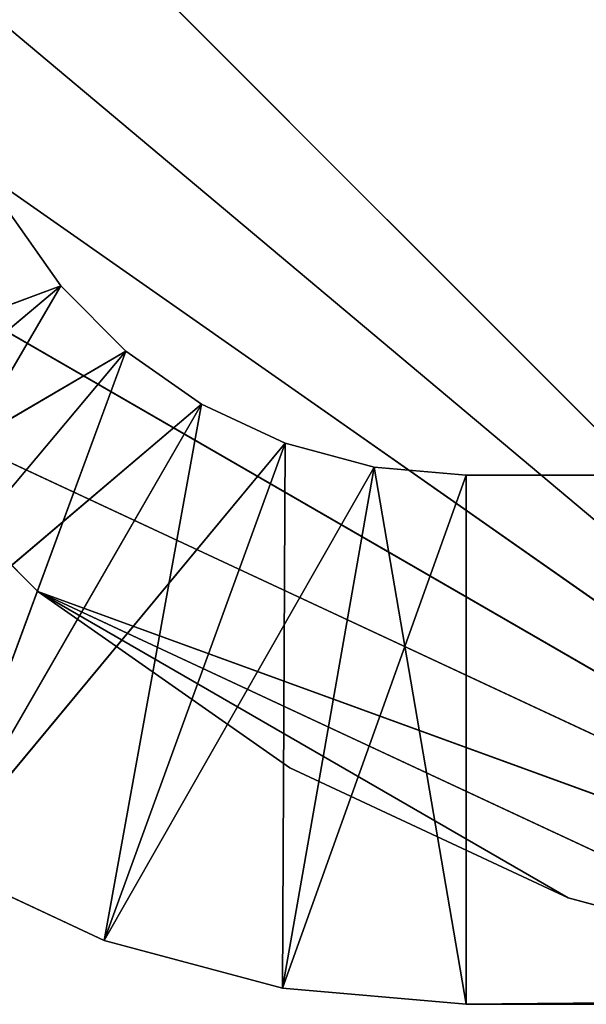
# Model space of a CAD drawing. Header units: centimetres. Extents: x 0.1 to 28.1, y 0.1 to 9.9.
# Tile 2 of 256: x 0.318 to 0.478, y 0.058 to 0.337. Entities that reach past the tile are written whole.
import ezdxf

# ---------------------------------------------------------------- set-up
doc = ezdxf.new("R2010")
doc.units = ezdxf.units.CM
doc.header["$LTSCALE"] = 2.54
doc.layers.get('0').update_dxf_attribs({"true_color": 0xff5454})

# ---------------------------------------------------------------- blocks, each defined once
blk = doc.blocks.new('P__ka na papier toaletowy COVUU.STL')
at = {"color": 0}
for p, q in [((0.64437, 0.05778, 34.05), (0.14437, 0.55778, 34.05)), ((0.64437, 0.05778, 34.05), (0.14437, 0.55778, 34.05)), ((0.14437, 0.55778, 34.25), (0.64437, 0.05778, 34.25)), ((0.14437, 0.55778, 34.25), (0.64437, 0.05778, 34.25)), ((0.15197, 0.47095, 34.05), (0.64437, 0.05778, 34.05)), ((0.15197, 0.47095, 34.05), (0.64437, 0.05778, 34.05)), ((0.15197, 0.47095, 34.25), (0.64437, 0.05778, 34.25)), ((0.15197, 0.47095, 34.25), (0.64437, 0.05778, 34.25)), ((0.17453, 0.38677, 34.05), (0.64437, 0.05778, 34.05)), ((0.17453, 0.38677, 34.05), (0.64437, 0.05778, 34.05)), ((0.17453, 0.38677, 34.25), (0.64437, 0.05778, 34.25)), ((0.17453, 0.38677, 34.25), (0.64437, 0.05778, 34.25)), ((0.21136, 0.30778, 34.05), (0.64437, 0.05778, 34.05)), ((0.21136, 0.30778, 34.05), (0.64437, 0.05778, 34.05)), ((0.21136, 0.30778, 34.25), (0.64437, 0.05778, 34.25)), ((0.21136, 0.30778, 34.25), (0.64437, 0.05778, 34.25)), ((0.31447, 0.28278, 26.95), (0.32946, 0.26136, 26.95)), ((0.32946, 0.26136, 29.45), (0.31447, 0.28278, 29.45)), ((0.31447, 0.28278, 29.45), (0.32946, 0.26136, 26.95)), ((0.31447, 0.28278, 26.95), (0.32946, 0.26136, 26.95)), ((0.31447, 0.28278, 29.45), (0.32946, 0.26136, 26.95)), ((0.32946, 0.26136, 29.45), (0.31447, 0.28278, 29.45)), ((0.18456, 0.20778, 29.45), (0.32946, 0.26136, 29.45)), ((0.18456, 0.20778, 29.45), (0.32946, 0.26136, 29.45)), ((0.21456, 0.16494, 26.95), (0.32946, 0.26136, 26.95)), ((0.21456, 0.16494, 26.95), (0.32946, 0.26136, 26.95)), ((0.21456, 0.16494, 29.45), (0.32946, 0.26136, 29.45)), ((0.21456, 0.16494, 29.45), (0.32946, 0.26136, 29.45)), ((0.25154, 0.12796, 26.95), (0.32946, 0.26136, 26.95)), ((0.25154, 0.12796, 26.95), (0.32946, 0.26136, 26.95)), ((0.32946, 0.26136, 26.95), (0.34795, 0.24287, 26.95)), ((0.34795, 0.24287, 29.45), (0.32946, 0.26136, 29.45)), ((0.32946, 0.26136, 29.45), (0.32946, 0.26136, 26.95)), ((0.32946, 0.26136, 29.45), (0.32946, 0.26136, 26.95)), ((0.32946, 0.26136, 29.45), (0.34795, 0.24287, 26.95)), ((0.32946, 0.26136, 26.95), (0.34795, 0.24287, 26.95)), ((0.32946, 0.26136, 29.45), (0.34795, 0.24287, 26.95)), ((0.34795, 0.24287, 29.45), (0.32946, 0.26136, 29.45)), ((0.21456, 0.16494, 29.45), (0.34795, 0.24287, 29.45)), ((0.21456, 0.16494, 29.45), (0.34795, 0.24287, 29.45)), ((0.25154, 0.12796, 26.95), (0.34795, 0.24287, 26.95)), ((0.25154, 0.12796, 26.95), (0.34795, 0.24287, 26.95)), ((0.25154, 0.12796, 29.45), (0.34795, 0.24287, 29.45)), ((0.25154, 0.12796, 29.45), (0.34795, 0.24287, 29.45)), ((0.29437, 0.09797, 26.95), (0.34795, 0.24287, 26.95)), ((0.29437, 0.09797, 26.95), (0.34795, 0.24287, 26.95)), ((0.34795, 0.24287, 26.95), (0.36937, 0.22787, 26.95)), ((0.36937, 0.22787, 29.45), (0.34795, 0.24287, 29.45)), ((0.34795, 0.24287, 29.45), (0.34795, 0.24287, 26.95)), ((0.34795, 0.24287, 29.45), (0.34795, 0.24287, 26.95)), ((0.34795, 0.24287, 29.45), (0.36937, 0.22787, 26.95)), ((0.34795, 0.24287, 26.95), (0.36937, 0.22787, 26.95)), ((0.34795, 0.24287, 29.45), (0.36937, 0.22787, 26.95)), ((0.36937, 0.22787, 29.45), (0.34795, 0.24287, 29.45)), ((0.64437, 0.05778, 34.05), (0.26135, 0.23638, 34.05)), ((0.64437, 0.05778, 34.05), (0.26135, 0.23638, 34.05)), ((0.32298, 0.17475, 34.05), (0.26135, 0.23638, 34.05)), ((0.26135, 0.23638, 34.25), (0.64437, 0.05778, 34.25)), ((0.26135, 0.23638, 34.25), (0.64437, 0.05778, 34.25)), ((0.26135, 0.23638, 34.25), (0.32298, 0.17475, 34.25)), ((0.26135, 0.23638, 34.25), (0.32298, 0.17475, 34.25)), ((0.26135, 0.23638, 34.25), (0.32298, 0.17475, 34.05)), ((0.26135, 0.23638, 34.25), (0.32298, 0.17475, 34.05)), ((0.32298, 0.17475, 34.05), (0.26135, 0.23638, 34.05)), ((0.25154, 0.12796, 29.45), (0.36937, 0.22787, 29.45)), ((0.25154, 0.12796, 29.45), (0.36937, 0.22787, 29.45)), ((0.29437, 0.09797, 26.95), (0.36937, 0.22787, 26.95)), ((0.29437, 0.09797, 26.95), (0.36937, 0.22787, 26.95)), ((0.29437, 0.09797, 29.45), (0.36937, 0.22787, 29.45)), ((0.29437, 0.09797, 29.45), (0.36937, 0.22787, 29.45)), ((0.34177, 0.07587, 26.95), (0.36937, 0.22787, 26.95)), ((0.34177, 0.07587, 26.95), (0.36937, 0.22787, 26.95)), ((0.36937, 0.22787, 26.95), (0.39307, 0.21682, 26.95)), ((0.39307, 0.21682, 29.45), (0.36937, 0.22787, 29.45)), ((0.36937, 0.22787, 29.45), (0.36937, 0.22787, 26.95)), ((0.36937, 0.22787, 29.45), (0.36937, 0.22787, 26.95)), ((0.36937, 0.22787, 29.45), (0.39307, 0.21682, 26.95)), ((0.36937, 0.22787, 26.95), (0.39307, 0.21682, 26.95)), ((0.36937, 0.22787, 29.45), (0.39307, 0.21682, 26.95)), ((0.39307, 0.21682, 29.45), (0.36937, 0.22787, 29.45)), ((0.29437, 0.09797, 29.45), (0.39307, 0.21682, 29.45)), ((0.29437, 0.09797, 29.45), (0.39307, 0.21682, 29.45)), ((0.34177, 0.07587, 26.95), (0.39307, 0.21682, 26.95)), ((0.34177, 0.07587, 26.95), (0.39307, 0.21682, 26.95)), ((0.34177, 0.07587, 29.45), (0.39307, 0.21682, 29.45)), ((0.34177, 0.07587, 29.45), (0.39307, 0.21682, 29.45)), ((0.39228, 0.06233, 26.95), (0.39307, 0.21682, 26.95)), ((0.39228, 0.06233, 26.95), (0.39307, 0.21682, 26.95)), ((0.39307, 0.21682, 26.95), (0.41832, 0.21005, 26.95)), ((0.41832, 0.21005, 29.45), (0.39307, 0.21682, 29.45)), ((0.39307, 0.21682, 29.45), (0.39307, 0.21682, 26.95)), ((0.39307, 0.21682, 29.45), (0.39307, 0.21682, 26.95)), ((0.39307, 0.21682, 29.45), (0.41832, 0.21005, 26.95)), ((0.39307, 0.21682, 26.95), (0.41832, 0.21005, 26.95)), ((0.39307, 0.21682, 29.45), (0.41832, 0.21005, 26.95)), ((0.41832, 0.21005, 29.45), (0.39307, 0.21682, 29.45)), ((0.34177, 0.07587, 29.45), (0.41832, 0.21005, 29.45)), ((0.34177, 0.07587, 29.45), (0.41832, 0.21005, 29.45)), ((0.39228, 0.06233, 26.95), (0.41832, 0.21005, 26.95)), ((0.39228, 0.06233, 26.95), (0.41832, 0.21005, 26.95)), ((0.39228, 0.06233, 29.45), (0.41832, 0.21005, 29.45)), ((0.39228, 0.06233, 29.45), (0.41832, 0.21005, 29.45)), ((0.44437, 0.05778, 26.95), (0.41832, 0.21005, 26.95)), ((0.41832, 0.21005, 26.95), (0.44437, 0.20778, 26.95)), ((0.44437, 0.05778, 26.95), (0.41832, 0.21005, 26.95)), ((0.44437, 0.20778, 29.45), (0.41832, 0.21005, 29.45)), ((0.41832, 0.21005, 29.45), (0.41832, 0.21005, 26.95)), ((0.41832, 0.21005, 29.45), (0.41832, 0.21005, 26.95)), ((0.41832, 0.21005, 29.45), (0.44437, 0.20778, 26.95)), ((0.41832, 0.21005, 26.95), (0.44437, 0.20778, 26.95)), ((0.41832, 0.21005, 29.45), (0.44437, 0.20778, 26.95)), ((0.44437, 0.20778, 29.45), (0.41832, 0.21005, 29.45)), ((0.39228, 0.06233, 29.45), (0.44437, 0.20778, 29.45)), ((0.39228, 0.06233, 29.45), (0.44437, 0.20778, 29.45)), ((13.84437, 0.20778, 26.95), (0.44437, 0.20778, 26.95)), ((0.44437, 0.20778, 26.95), (13.84437, 0.20778, 29.45)), ((0.44437, 0.20778, 26.95), (13.84437, 0.20778, 29.45)), ((0.44437, 0.20778, 26.95), (0.44437, 0.20778, 29.45)), ((0.44437, 0.20778, 29.45), (13.84437, 0.20778, 29.45)), ((0.44437, 0.05778, 26.95), (13.84437, 0.20778, 26.95)), ((0.44437, 0.05778, 26.95), (13.84437, 0.20778, 26.95)), ((0.44437, 0.05778, 26.95), (0.44437, 0.20778, 26.95)), ((13.84437, 0.20778, 26.95), (0.44437, 0.20778, 26.95)), ((0.44437, 0.20778, 29.45), (0.44437, 0.05778, 29.45)), ((0.44437, 0.05778, 29.45), (13.84437, 0.20778, 29.45)), ((0.44437, 0.20778, 29.45), (13.84437, 0.20778, 29.45)), ((0.44437, 0.05778, 29.45), (13.84437, 0.20778, 29.45)), ((0.44437, 0.05778, 26.95), (0.44437, 0.20778, 26.95)), ((0.44437, 0.20778, 29.45), (0.44437, 0.05778, 29.45)), ((0.44437, 0.20778, 26.95), (0.44437, 0.20778, 29.45)), ((0.39437, 0.12476, 34.05), (0.32298, 0.17475, 34.05)), ((0.32298, 0.17475, 34.05), (0.47336, 0.08793, 34.05)), ((0.64437, 0.05778, 34.05), (0.32298, 0.17475, 34.05)), ((0.64437, 0.05778, 34.05), (0.32298, 0.17475, 34.05)), ((0.55755, 0.06537, 34.05), (0.32298, 0.17475, 34.05)), ((0.55755, 0.06537, 34.05), (0.32298, 0.17475, 34.05)), ((0.32298, 0.17475, 34.05), (0.47336, 0.08793, 34.05)), ((0.32298, 0.17475, 34.25), (0.39437, 0.12476, 34.25)), ((0.47336, 0.08793, 34.25), (0.32298, 0.17475, 34.25)), ((0.32298, 0.17475, 34.25), (0.64437, 0.05778, 34.25)), ((0.32298, 0.17475, 34.25), (0.64437, 0.05778, 34.25)), ((0.32298, 0.17475, 34.25), (0.55755, 0.06537, 34.25)), ((0.32298, 0.17475, 34.25), (0.55755, 0.06537, 34.25)), ((0.47336, 0.08793, 34.25), (0.32298, 0.17475, 34.25)), ((0.32298, 0.17475, 34.25), (0.39437, 0.12476, 34.25)), ((0.32298, 0.17475, 34.25), (0.39437, 0.12476, 34.05)), ((0.32298, 0.17475, 34.25), (0.39437, 0.12476, 34.05)), ((0.32298, 0.17475, 34.25), (0.32298, 0.17475, 34.05)), ((0.39437, 0.12476, 34.05), (0.32298, 0.17475, 34.05)), ((0.32298, 0.17475, 34.25), (0.32298, 0.17475, 34.05)), ((0.47336, 0.08793, 34.05), (0.39437, 0.12476, 34.05)), ((0.39437, 0.12476, 34.25), (0.47336, 0.08793, 34.25)), ((0.39437, 0.12476, 34.25), (0.47336, 0.08793, 34.25)), ((0.39437, 0.12476, 34.25), (0.47336, 0.08793, 34.05)), ((0.39437, 0.12476, 34.25), (0.47336, 0.08793, 34.05)), ((0.39437, 0.12476, 34.25), (0.39437, 0.12476, 34.05)), ((0.47336, 0.08793, 34.05), (0.39437, 0.12476, 34.05)), ((0.39437, 0.12476, 34.25), (0.39437, 0.12476, 34.05)), ((0.34177, 0.07587, 26.95), (0.29437, 0.09797, 26.95)), ((0.29437, 0.09797, 29.45), (0.34177, 0.07587, 29.45)), ((0.29437, 0.09797, 29.45), (0.34177, 0.07587, 29.45)), ((0.29437, 0.09797, 29.45), (0.34177, 0.07587, 26.95)), ((0.29437, 0.09797, 29.45), (0.34177, 0.07587, 26.95)), ((0.34177, 0.07587, 26.95), (0.29437, 0.09797, 26.95)), ((0.55755, 0.06537, 34.05), (0.47336, 0.08793, 34.05)), ((0.47336, 0.08793, 34.25), (0.55755, 0.06537, 34.25)), ((0.47336, 0.08793, 34.25), (0.55755, 0.06537, 34.25)), ((0.47336, 0.08793, 34.25), (0.55755, 0.06537, 34.05)), ((0.47336, 0.08793, 34.25), (0.55755, 0.06537, 34.05)), ((0.47336, 0.08793, 34.25), (0.47336, 0.08793, 34.05)), ((0.55755, 0.06537, 34.05), (0.47336, 0.08793, 34.05)), ((0.47336, 0.08793, 34.25), (0.47336, 0.08793, 34.05)), ((0.39228, 0.06233, 26.95), (0.34177, 0.07587, 26.95)), ((0.34177, 0.07587, 29.45), (0.39228, 0.06233, 29.45)), ((0.34177, 0.07587, 29.45), (0.39228, 0.06233, 29.45)), ((0.34177, 0.07587, 29.45), (0.39228, 0.06233, 26.95)), ((0.34177, 0.07587, 29.45), (0.39228, 0.06233, 26.95)), ((0.34177, 0.07587, 29.45), (0.34177, 0.07587, 26.95)), ((0.39228, 0.06233, 26.95), (0.34177, 0.07587, 26.95)), ((0.34177, 0.07587, 29.45), (0.34177, 0.07587, 26.95)), ((0.44437, 0.05778, 26.95), (0.39228, 0.06233, 26.95)), ((0.39228, 0.06233, 29.45), (0.44437, 0.05778, 29.45)), ((0.39228, 0.06233, 29.45), (0.44437, 0.05778, 29.45)), ((0.39228, 0.06233, 29.45), (0.44437, 0.05778, 26.95)), ((0.39228, 0.06233, 29.45), (0.44437, 0.05778, 26.95)), ((0.39228, 0.06233, 29.45), (0.39228, 0.06233, 26.95)), ((0.44437, 0.05778, 26.95), (0.39228, 0.06233, 26.95)), ((0.39228, 0.06233, 29.45), (0.39228, 0.06233, 26.95)), ((0.44437, 0.05778, 29.45), (0.44437, 0.05778, 26.95)), ((0.44437, 0.05778, 26.95), (13.84437, 0.05778, 29.45)), ((13.84437, 0.05778, 29.45), (0.44437, 0.05778, 29.45)), ((0.44437, 0.05778, 26.95), (13.84437, 0.05778, 29.45)), ((0.44437, 0.05778, 26.95), (13.84437, 0.05778, 26.95)), ((0.44437, 0.05778, 26.95), (13.84437, 0.05778, 26.95)), ((13.84437, 0.05778, 29.45), (0.44437, 0.05778, 29.45)), ((0.44437, 0.05778, 29.45), (0.44437, 0.05778, 26.95))]:
    blk.add_line(p, q, dxfattribs=at)
mesh = blk.add_polyface(dxfattribs=at)
corners = [(0.64437, 0.05778, 34.05), (0.14437, 0.55778, 34.05), (0.64437, 9.85778, 34.05)]
mesh.append_faces([[corners[k] for k in face] for face in [(0, 1, 2)]], dxfattribs={"color": 0})
mesh = blk.add_polyface(dxfattribs=at)
corners = [(0.64437, 9.85778, 34.25), (0.14437, 9.35778, 34.25), (0.64437, 0.05778, 34.25)]
mesh.append_faces([[corners[k] for k in face] for face in [(0, 1, 2)]], dxfattribs={"color": 0})
mesh = blk.add_polyface(dxfattribs=at)
corners = [(0.64437, 0.05778, 34.25), (0.14437, 9.35778, 34.25), (0.14437, 0.55778, 34.25)]
mesh.append_faces([[corners[k] for k in face] for face in [(0, 1, 2)]], dxfattribs={"color": 0})
mesh = blk.add_polyface(dxfattribs=at)
corners = [(0.64437, 0.05778, 34.05), (0.15197, 0.47095, 34.05), (0.14437, 0.55778, 34.05)]
mesh.append_faces([[corners[k] for k in face] for face in [(0, 1, 2)]], dxfattribs={"color": 0})
mesh = blk.add_polyface(dxfattribs=at)
corners = [(0.64437, 0.05778, 34.25), (0.14437, 0.55778, 34.25), (0.15197, 0.47095, 34.25)]
mesh.append_faces([[corners[k] for k in face] for face in [(0, 1, 2)]], dxfattribs={"color": 0})
mesh = blk.add_polyface(dxfattribs=at)
corners = [(0.64437, 0.05778, 34.05), (0.17453, 0.38677, 34.05), (0.15197, 0.47095, 34.05)]
mesh.append_faces([[corners[k] for k in face] for face in [(0, 1, 2)]], dxfattribs={"color": 0})
mesh = blk.add_polyface(dxfattribs=at)
corners = [(0.64437, 0.05778, 34.25), (0.15197, 0.47095, 34.25), (0.17453, 0.38677, 34.25)]
mesh.append_faces([[corners[k] for k in face] for face in [(0, 1, 2)]], dxfattribs={"color": 0})
mesh = blk.add_polyface(dxfattribs=at)
corners = [(0.64437, 0.05778, 34.05), (0.21136, 0.30778, 34.05), (0.17453, 0.38677, 34.05)]
mesh.append_faces([[corners[k] for k in face] for face in [(0, 1, 2)]], dxfattribs={"color": 0})
mesh = blk.add_polyface(dxfattribs=at)
corners = [(0.64437, 0.05778, 34.25), (0.17453, 0.38677, 34.25), (0.21136, 0.30778, 34.25)]
mesh.append_faces([[corners[k] for k in face] for face in [(0, 1, 2)]], dxfattribs={"color": 0})
mesh = blk.add_polyface(dxfattribs=at)
corners = [(0.64437, 0.05778, 34.05), (0.26135, 0.23638, 34.05), (0.21136, 0.30778, 34.05)]
mesh.append_faces([[corners[k] for k in face] for face in [(0, 1, 2)]], dxfattribs={"color": 0})
mesh = blk.add_polyface(dxfattribs=at)
corners = [(0.64437, 0.05778, 34.25), (0.21136, 0.30778, 34.25), (0.26135, 0.23638, 34.25)]
mesh.append_faces([[corners[k] for k in face] for face in [(0, 1, 2)]], dxfattribs={"color": 0})
mesh = blk.add_polyface(dxfattribs=at)
corners = [(0.32946, 0.26136, 29.45), (0.31447, 0.28278, 29.45), (0.18456, 0.20778, 29.45)]
mesh.append_faces([[corners[k] for k in face] for face in [(0, 1, 2)]], dxfattribs={"color": 0})
mesh = blk.add_polyface(dxfattribs=at)
corners = [(0.32946, 0.26136, 26.95), (0.21456, 0.16494, 26.95), (0.31447, 0.28278, 26.95)]
mesh.append_faces([[corners[k] for k in face] for face in [(0, 1, 2)]], dxfattribs={"color": 0})
mesh = blk.add_polyface(dxfattribs=at)
corners = [(0.31447, 0.28278, 29.45), (0.32946, 0.26136, 26.95), (0.31447, 0.28278, 26.95)]
mesh.append_faces([[corners[k] for k in face] for face in [(0, 1, 2)]], dxfattribs={"color": 0})
mesh = blk.add_polyface(dxfattribs=at)
corners = [(0.31447, 0.28278, 29.45), (0.32946, 0.26136, 29.45), (0.32946, 0.26136, 26.95)]
mesh.append_faces([[corners[k] for k in face] for face in [(0, 1, 2)]], dxfattribs={"color": 0})
mesh = blk.add_polyface(dxfattribs=at)
corners = [(0.32946, 0.26136, 29.45), (0.18456, 0.20778, 29.45), (0.21456, 0.16494, 29.45)]
mesh.append_faces([[corners[k] for k in face] for face in [(0, 1, 2)]], dxfattribs={"color": 0})
mesh = blk.add_polyface(dxfattribs=at)
corners = [(0.32946, 0.26136, 26.95), (0.25154, 0.12796, 26.95), (0.21456, 0.16494, 26.95)]
mesh.append_faces([[corners[k] for k in face] for face in [(0, 1, 2)]], dxfattribs={"color": 0})
mesh = blk.add_polyface(dxfattribs=at)
corners = [(0.34795, 0.24287, 29.45), (0.32946, 0.26136, 29.45), (0.21456, 0.16494, 29.45)]
mesh.append_faces([[corners[k] for k in face] for face in [(0, 1, 2)]], dxfattribs={"color": 0})
mesh = blk.add_polyface(dxfattribs=at)
corners = [(0.34795, 0.24287, 26.95), (0.25154, 0.12796, 26.95), (0.32946, 0.26136, 26.95)]
mesh.append_faces([[corners[k] for k in face] for face in [(0, 1, 2)]], dxfattribs={"color": 0})
mesh = blk.add_polyface(dxfattribs=at)
corners = [(0.32946, 0.26136, 29.45), (0.34795, 0.24287, 26.95), (0.32946, 0.26136, 26.95)]
mesh.append_faces([[corners[k] for k in face] for face in [(0, 1, 2)]], dxfattribs={"color": 0})
mesh = blk.add_polyface(dxfattribs=at)
corners = [(0.34795, 0.24287, 29.45), (0.34795, 0.24287, 26.95), (0.32946, 0.26136, 29.45)]
mesh.append_faces([[corners[k] for k in face] for face in [(0, 1, 2)]], dxfattribs={"color": 0})
mesh = blk.add_polyface(dxfattribs=at)
corners = [(0.34795, 0.24287, 29.45), (0.21456, 0.16494, 29.45), (0.25154, 0.12796, 29.45)]
mesh.append_faces([[corners[k] for k in face] for face in [(0, 1, 2)]], dxfattribs={"color": 0})
mesh = blk.add_polyface(dxfattribs=at)
corners = [(0.34795, 0.24287, 26.95), (0.29437, 0.09797, 26.95), (0.25154, 0.12796, 26.95)]
mesh.append_faces([[corners[k] for k in face] for face in [(0, 1, 2)]], dxfattribs={"color": 0})
mesh = blk.add_polyface(dxfattribs=at)
corners = [(0.36937, 0.22787, 29.45), (0.34795, 0.24287, 29.45), (0.25154, 0.12796, 29.45)]
mesh.append_faces([[corners[k] for k in face] for face in [(0, 1, 2)]], dxfattribs={"color": 0})
mesh = blk.add_polyface(dxfattribs=at)
corners = [(0.36937, 0.22787, 26.95), (0.29437, 0.09797, 26.95), (0.34795, 0.24287, 26.95)]
mesh.append_faces([[corners[k] for k in face] for face in [(0, 1, 2)]], dxfattribs={"color": 0})
mesh = blk.add_polyface(dxfattribs=at)
corners = [(0.34795, 0.24287, 29.45), (0.36937, 0.22787, 26.95), (0.34795, 0.24287, 26.95)]
mesh.append_faces([[corners[k] for k in face] for face in [(0, 1, 2)]], dxfattribs={"color": 0})
mesh = blk.add_polyface(dxfattribs=at)
corners = [(0.36937, 0.22787, 29.45), (0.36937, 0.22787, 26.95), (0.34795, 0.24287, 29.45)]
mesh.append_faces([[corners[k] for k in face] for face in [(0, 1, 2)]], dxfattribs={"color": 0})
mesh = blk.add_polyface(dxfattribs=at)
corners = [(0.64437, 0.05778, 34.05), (0.32298, 0.17475, 34.05), (0.26135, 0.23638, 34.05)]
mesh.append_faces([[corners[k] for k in face] for face in [(0, 1, 2)]], dxfattribs={"color": 0})
mesh = blk.add_polyface(dxfattribs=at)
corners = [(0.64437, 0.05778, 34.25), (0.26135, 0.23638, 34.25), (0.32298, 0.17475, 34.25)]
mesh.append_faces([[corners[k] for k in face] for face in [(0, 1, 2)]], dxfattribs={"color": 0})
mesh = blk.add_polyface(dxfattribs=at)
corners = [(0.26135, 0.23638, 34.25), (0.32298, 0.17475, 34.05), (0.32298, 0.17475, 34.25)]
mesh.append_faces([[corners[k] for k in face] for face in [(0, 1, 2)]], dxfattribs={"color": 0})
mesh = blk.add_polyface(dxfattribs=at)
corners = [(0.26135, 0.23638, 34.25), (0.26135, 0.23638, 34.05), (0.32298, 0.17475, 34.05)]
mesh.append_faces([[corners[k] for k in face] for face in [(0, 1, 2)]], dxfattribs={"color": 0})
mesh = blk.add_polyface(dxfattribs=at)
corners = [(0.36937, 0.22787, 29.45), (0.25154, 0.12796, 29.45), (0.29437, 0.09797, 29.45)]
mesh.append_faces([[corners[k] for k in face] for face in [(0, 1, 2)]], dxfattribs={"color": 0})
mesh = blk.add_polyface(dxfattribs=at)
corners = [(0.36937, 0.22787, 26.95), (0.34177, 0.07587, 26.95), (0.29437, 0.09797, 26.95)]
mesh.append_faces([[corners[k] for k in face] for face in [(0, 1, 2)]], dxfattribs={"color": 0})
mesh = blk.add_polyface(dxfattribs=at)
corners = [(0.39307, 0.21682, 29.45), (0.36937, 0.22787, 29.45), (0.29437, 0.09797, 29.45)]
mesh.append_faces([[corners[k] for k in face] for face in [(0, 1, 2)]], dxfattribs={"color": 0})
mesh = blk.add_polyface(dxfattribs=at)
corners = [(0.39307, 0.21682, 26.95), (0.34177, 0.07587, 26.95), (0.36937, 0.22787, 26.95)]
mesh.append_faces([[corners[k] for k in face] for face in [(0, 1, 2)]], dxfattribs={"color": 0})
mesh = blk.add_polyface(dxfattribs=at)
corners = [(0.36937, 0.22787, 29.45), (0.39307, 0.21682, 26.95), (0.36937, 0.22787, 26.95)]
mesh.append_faces([[corners[k] for k in face] for face in [(0, 1, 2)]], dxfattribs={"color": 0})
mesh = blk.add_polyface(dxfattribs=at)
corners = [(0.39307, 0.21682, 29.45), (0.39307, 0.21682, 26.95), (0.36937, 0.22787, 29.45)]
mesh.append_faces([[corners[k] for k in face] for face in [(0, 1, 2)]], dxfattribs={"color": 0})
mesh = blk.add_polyface(dxfattribs=at)
corners = [(0.39307, 0.21682, 29.45), (0.29437, 0.09797, 29.45), (0.34177, 0.07587, 29.45)]
mesh.append_faces([[corners[k] for k in face] for face in [(0, 1, 2)]], dxfattribs={"color": 0})
mesh = blk.add_polyface(dxfattribs=at)
corners = [(0.39307, 0.21682, 26.95), (0.39228, 0.06233, 26.95), (0.34177, 0.07587, 26.95)]
mesh.append_faces([[corners[k] for k in face] for face in [(0, 1, 2)]], dxfattribs={"color": 0})
mesh = blk.add_polyface(dxfattribs=at)
corners = [(0.41832, 0.21005, 29.45), (0.39307, 0.21682, 29.45), (0.34177, 0.07587, 29.45)]
mesh.append_faces([[corners[k] for k in face] for face in [(0, 1, 2)]], dxfattribs={"color": 0})
mesh = blk.add_polyface(dxfattribs=at)
corners = [(0.41832, 0.21005, 26.95), (0.39228, 0.06233, 26.95), (0.39307, 0.21682, 26.95)]
mesh.append_faces([[corners[k] for k in face] for face in [(0, 1, 2)]], dxfattribs={"color": 0})
mesh = blk.add_polyface(dxfattribs=at)
corners = [(0.39307, 0.21682, 29.45), (0.41832, 0.21005, 26.95), (0.39307, 0.21682, 26.95)]
mesh.append_faces([[corners[k] for k in face] for face in [(0, 1, 2)]], dxfattribs={"color": 0})
mesh = blk.add_polyface(dxfattribs=at)
corners = [(0.41832, 0.21005, 29.45), (0.41832, 0.21005, 26.95), (0.39307, 0.21682, 29.45)]
mesh.append_faces([[corners[k] for k in face] for face in [(0, 1, 2)]], dxfattribs={"color": 0})
mesh = blk.add_polyface(dxfattribs=at)
corners = [(0.41832, 0.21005, 29.45), (0.34177, 0.07587, 29.45), (0.39228, 0.06233, 29.45)]
mesh.append_faces([[corners[k] for k in face] for face in [(0, 1, 2)]], dxfattribs={"color": 0})
mesh = blk.add_polyface(dxfattribs=at)
corners = [(0.44437, 0.05778, 26.95), (0.39228, 0.06233, 26.95), (0.41832, 0.21005, 26.95)]
mesh.append_faces([[corners[k] for k in face] for face in [(0, 1, 2)]], dxfattribs={"color": 0})
mesh = blk.add_polyface(dxfattribs=at)
corners = [(0.44437, 0.20778, 29.45), (0.41832, 0.21005, 29.45), (0.39228, 0.06233, 29.45)]
mesh.append_faces([[corners[k] for k in face] for face in [(0, 1, 2)]], dxfattribs={"color": 0})
mesh = blk.add_polyface(dxfattribs=at)
corners = [(0.44437, 0.05778, 26.95), (0.41832, 0.21005, 26.95), (0.44437, 0.20778, 26.95)]
mesh.append_faces([[corners[k] for k in face] for face in [(0, 1, 2)]], dxfattribs={"color": 0})
mesh = blk.add_polyface(dxfattribs=at)
corners = [(0.41832, 0.21005, 29.45), (0.44437, 0.20778, 26.95), (0.41832, 0.21005, 26.95)]
mesh.append_faces([[corners[k] for k in face] for face in [(0, 1, 2)]], dxfattribs={"color": 0})
mesh = blk.add_polyface(dxfattribs=at)
corners = [(0.44437, 0.20778, 29.45), (0.44437, 0.20778, 26.95), (0.41832, 0.21005, 29.45)]
mesh.append_faces([[corners[k] for k in face] for face in [(0, 1, 2)]], dxfattribs={"color": 0})
mesh = blk.add_polyface(dxfattribs=at)
corners = [(0.44437, 0.20778, 29.45), (0.39228, 0.06233, 29.45), (0.44437, 0.05778, 29.45)]
mesh.append_faces([[corners[k] for k in face] for face in [(0, 1, 2)]], dxfattribs={"color": 0})
mesh = blk.add_polyface(dxfattribs=at)
corners = [(13.84437, 0.20778, 29.45), (13.84437, 0.20778, 26.95), (0.44437, 0.20778, 26.95)]
mesh.append_faces([[corners[k] for k in face] for face in [(0, 1, 2)]], dxfattribs={"color": 0})
mesh = blk.add_polyface(dxfattribs=at)
corners = [(13.84437, 0.20778, 29.45), (0.44437, 0.20778, 26.95), (0.44437, 0.20778, 29.45)]
mesh.append_faces([[corners[k] for k in face] for face in [(0, 1, 2)]], dxfattribs={"color": 0})
mesh = blk.add_polyface(dxfattribs=at)
corners = [(13.84437, 0.05778, 26.95), (0.44437, 0.05778, 26.95), (13.84437, 0.20778, 26.95)]
mesh.append_faces([[corners[k] for k in face] for face in [(0, 1, 2)]], dxfattribs={"color": 0})
mesh = blk.add_polyface(dxfattribs=at)
corners = [(13.84437, 0.20778, 26.95), (0.44437, 0.05778, 26.95), (0.44437, 0.20778, 26.95)]
mesh.append_faces([[corners[k] for k in face] for face in [(0, 1, 2)]], dxfattribs={"color": 0})
mesh = blk.add_polyface(dxfattribs=at)
corners = [(13.84437, 0.20778, 29.45), (0.44437, 0.20778, 29.45), (0.44437, 0.05778, 29.45)]
mesh.append_faces([[corners[k] for k in face] for face in [(0, 1, 2)]], dxfattribs={"color": 0})
mesh = blk.add_polyface(dxfattribs=at)
corners = [(13.84437, 0.20778, 29.45), (0.44437, 0.05778, 29.45), (13.84437, 0.05778, 29.45)]
mesh.append_faces([[corners[k] for k in face] for face in [(0, 1, 2)]], dxfattribs={"color": 0})
mesh = blk.add_polyface(dxfattribs=at)
corners = [(0.47336, 0.08793, 34.05), (0.39437, 0.12476, 34.05), (0.32298, 0.17475, 34.05)]
mesh.append_faces([[corners[k] for k in face] for face in [(0, 1, 2)]], dxfattribs={"color": 0})
mesh = blk.add_polyface(dxfattribs=at)
corners = [(0.64437, 0.05778, 34.05), (0.55755, 0.06537, 34.05), (0.32298, 0.17475, 34.05)]
mesh.append_faces([[corners[k] for k in face] for face in [(0, 1, 2)]], dxfattribs={"color": 0})
mesh = blk.add_polyface(dxfattribs=at)
corners = [(0.55755, 0.06537, 34.05), (0.47336, 0.08793, 34.05), (0.32298, 0.17475, 34.05)]
mesh.append_faces([[corners[k] for k in face] for face in [(0, 1, 2)]], dxfattribs={"color": 0})
mesh = blk.add_polyface(dxfattribs=at)
corners = [(0.47336, 0.08793, 34.25), (0.32298, 0.17475, 34.25), (0.39437, 0.12476, 34.25)]
mesh.append_faces([[corners[k] for k in face] for face in [(0, 1, 2)]], dxfattribs={"color": 0})
mesh = blk.add_polyface(dxfattribs=at)
corners = [(0.64437, 0.05778, 34.25), (0.32298, 0.17475, 34.25), (0.55755, 0.06537, 34.25)]
mesh.append_faces([[corners[k] for k in face] for face in [(0, 1, 2)]], dxfattribs={"color": 0})
mesh = blk.add_polyface(dxfattribs=at)
corners = [(0.55755, 0.06537, 34.25), (0.32298, 0.17475, 34.25), (0.47336, 0.08793, 34.25)]
mesh.append_faces([[corners[k] for k in face] for face in [(0, 1, 2)]], dxfattribs={"color": 0})
mesh = blk.add_polyface(dxfattribs=at)
corners = [(0.32298, 0.17475, 34.25), (0.39437, 0.12476, 34.05), (0.39437, 0.12476, 34.25)]
mesh.append_faces([[corners[k] for k in face] for face in [(0, 1, 2)]], dxfattribs={"color": 0})
mesh = blk.add_polyface(dxfattribs=at)
corners = [(0.32298, 0.17475, 34.25), (0.32298, 0.17475, 34.05), (0.39437, 0.12476, 34.05)]
mesh.append_faces([[corners[k] for k in face] for face in [(0, 1, 2)]], dxfattribs={"color": 0})
mesh = blk.add_polyface(dxfattribs=at)
corners = [(0.39437, 0.12476, 34.25), (0.47336, 0.08793, 34.05), (0.47336, 0.08793, 34.25)]
mesh.append_faces([[corners[k] for k in face] for face in [(0, 1, 2)]], dxfattribs={"color": 0})
mesh = blk.add_polyface(dxfattribs=at)
corners = [(0.39437, 0.12476, 34.25), (0.39437, 0.12476, 34.05), (0.47336, 0.08793, 34.05)]
mesh.append_faces([[corners[k] for k in face] for face in [(0, 1, 2)]], dxfattribs={"color": 0})
mesh = blk.add_polyface(dxfattribs=at)
corners = [(0.29437, 0.09797, 29.45), (0.34177, 0.07587, 26.95), (0.34177, 0.07587, 29.45)]
mesh.append_faces([[corners[k] for k in face] for face in [(0, 1, 2)]], dxfattribs={"color": 0})
mesh = blk.add_polyface(dxfattribs=at)
corners = [(0.29437, 0.09797, 29.45), (0.29437, 0.09797, 26.95), (0.34177, 0.07587, 26.95)]
mesh.append_faces([[corners[k] for k in face] for face in [(0, 1, 2)]], dxfattribs={"color": 0})
mesh = blk.add_polyface(dxfattribs=at)
corners = [(0.47336, 0.08793, 34.25), (0.55755, 0.06537, 34.05), (0.55755, 0.06537, 34.25)]
mesh.append_faces([[corners[k] for k in face] for face in [(0, 1, 2)]], dxfattribs={"color": 0})
mesh = blk.add_polyface(dxfattribs=at)
corners = [(0.47336, 0.08793, 34.25), (0.47336, 0.08793, 34.05), (0.55755, 0.06537, 34.05)]
mesh.append_faces([[corners[k] for k in face] for face in [(0, 1, 2)]], dxfattribs={"color": 0})
mesh = blk.add_polyface(dxfattribs=at)
corners = [(0.34177, 0.07587, 29.45), (0.39228, 0.06233, 26.95), (0.39228, 0.06233, 29.45)]
mesh.append_faces([[corners[k] for k in face] for face in [(0, 1, 2)]], dxfattribs={"color": 0})
mesh = blk.add_polyface(dxfattribs=at)
corners = [(0.34177, 0.07587, 29.45), (0.34177, 0.07587, 26.95), (0.39228, 0.06233, 26.95)]
mesh.append_faces([[corners[k] for k in face] for face in [(0, 1, 2)]], dxfattribs={"color": 0})
mesh = blk.add_polyface(dxfattribs=at)
corners = [(0.39228, 0.06233, 29.45), (0.44437, 0.05778, 26.95), (0.44437, 0.05778, 29.45)]
mesh.append_faces([[corners[k] for k in face] for face in [(0, 1, 2)]], dxfattribs={"color": 0})
mesh = blk.add_polyface(dxfattribs=at)
corners = [(0.39228, 0.06233, 29.45), (0.39228, 0.06233, 26.95), (0.44437, 0.05778, 26.95)]
mesh.append_faces([[corners[k] for k in face] for face in [(0, 1, 2)]], dxfattribs={"color": 0})
mesh = blk.add_polyface(dxfattribs=at)
corners = [(0.44437, 0.05778, 29.45), (0.44437, 0.05778, 26.95), (13.84437, 0.05778, 29.45)]
mesh.append_faces([[corners[k] for k in face] for face in [(0, 1, 2)]], dxfattribs={"color": 0})
mesh = blk.add_polyface(dxfattribs=at)
corners = [(13.84437, 0.05778, 29.45), (0.44437, 0.05778, 26.95), (13.84437, 0.05778, 26.95)]
mesh.append_faces([[corners[k] for k in face] for face in [(0, 1, 2)]], dxfattribs={"color": 0})

msp = doc.modelspace()

# ---------------------------------------------------------------- block references
at = {"color": 0}
msp.add_blockref('P__ka na papier toaletowy COVUU.STL', (0, 0), dxfattribs=at)

doc.saveas('drawing.dxf')
